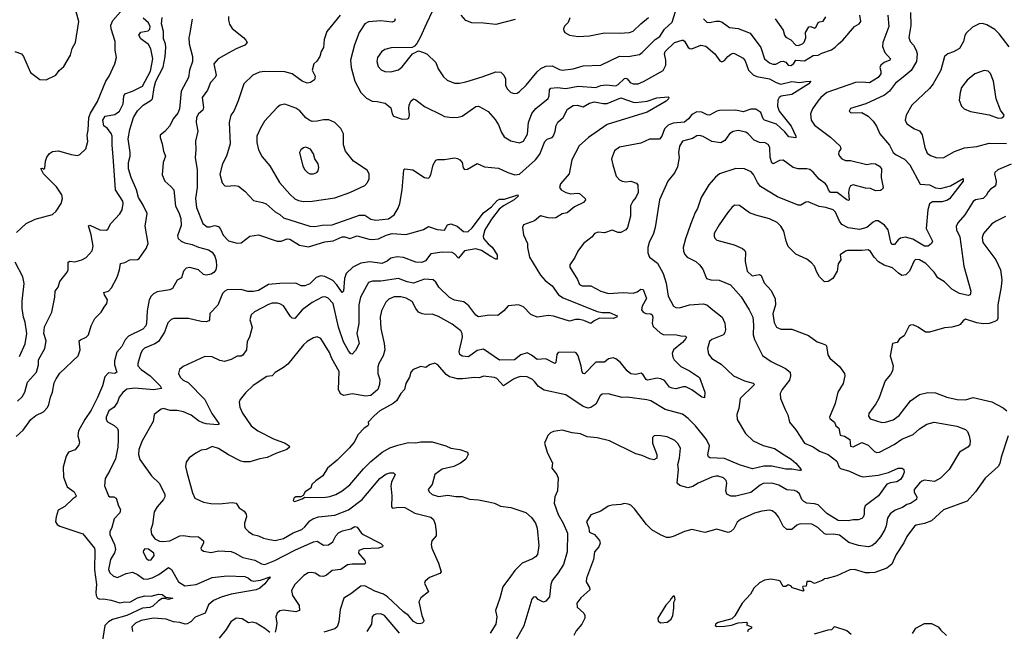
# Model space of a CAD drawing. Extents: x 1771496 to 1971148, y 471553 to 643630.
# Tile 40 of 256: x 1816083 to 1823965, y 534699 to 539599. Entities that reach past the tile are written whole.
import ezdxf

# ---------------------------------------------------------------- set-up
doc = ezdxf.new("R2010")
doc.units = 0

msp = doc.modelspace()

# ---------------------------------------------------------------- linework, layer by layer
at = {"layer": '0CON10XD'}
for points in [[(1816045, 539343.8), (1816097.5, 539325), (1816113.9, 539303.9), (1816170, 539175), (1816245, 539120), (1816295, 539116.7), (1816372.5, 539155), (1816398.3, 539191.7), (1816436.2, 539225), (1816488.8, 539315), (1816502.7, 539367.3), (1816530, 539415), (1816556, 539585), (1816533.6, 539673.6), (1816503.9, 539703.9), (1816460.9, 539730.9), (1816403.4, 539783.4), (1816248.3, 539891.7), (1816170.3, 539970.3), (1816160.9, 539990.9), (1816150.3, 540050.3), (1816117.8, 540087.8), (1816064.6, 540124.6)], [(1819386, 539665), (1819340.5, 539569.5), (1819288, 539455), (1819262.3, 539407.7), (1819243.6, 539386.4), (1819225, 539376.7), (1819055.6, 539374.4), (1819005, 539358.6), (1818979.3, 539340.7), (1818948.6, 539295), (1818941.4, 539265), (1818952.6, 539222.6), (1818976.4, 539196.4), (1819005, 539184.4), (1819055, 539180), (1819115, 539196.9), (1819145, 539220.8), (1819226.7, 539325), (1819275, 539350), (1819325, 539334), (1819345, 539321.2), (1819414.3, 539255), (1819432.9, 539205), (1819475, 539140), (1819505, 539114.2), (1819565, 539090.8), (1819605, 539090), (1819655, 539101.9), (1819785, 539140), (1819895, 539181.9), (1819935, 539179.2), (1819960, 539155), (1819970.8, 539125), (1819973.2, 539073.2), (1819985, 539043.8), (1820015, 539015.8), (1820045, 539007.5), (1820065, 539010.8), (1820085, 539024.2), (1820138.6, 539075), (1820225, 539180), (1820255, 539206.9), (1820295, 539226.7), (1820345, 539230), (1820405, 539198.9), (1820425, 539195.6), (1820515, 539203.8), (1820595, 539228.9), (1820735.4, 539234.6), (1820885, 539305.5), (1820955, 539303.5), (1821045, 539319.5), (1821067.1, 539335), (1821170.4, 539439.6), (1821206.5, 539465), (1821245, 539523.3), (1821305, 539580), (1821355, 539734.4)], [(1816055, 536260.4), (1816109.8, 536310.2), (1816173.3, 536396.7), (1816212.7, 536427.3), (1816273.1, 536456.9), (1816305, 536492.9), (1816316.7, 536515), (1816329.1, 536575), (1816345.4, 536615), (1816360.1, 536689.9), (1816375, 536721.1), (1816405, 536766.5), (1816550, 536905), (1816567.4, 536955), (1816560.6, 537025), (1816570, 537035), (1816614.5, 537055), (1816633.8, 537075), (1816656.2, 537145), (1816685, 537206.2), (1816734.6, 537255.4), (1816758.5, 537295), (1816779.6, 537325), (1816785.3, 537354.7), (1816761.1, 537395), (1816757, 537413), (1816795, 537424.6), (1816818.5, 537451.5), (1816863.8, 537535), (1816882.8, 537595), (1816890, 537645), (1816925, 537653.2), (1816965.3, 537674.7), (1817025, 537678.8), (1817040, 537685), (1817095, 537765.5), (1817110.7, 537805), (1817086.7, 537943.3), (1817104.7, 538045), (1817072.7, 538112.7), (1817034.1, 538175), (1817019.4, 538235), (1816976.2, 538335), (1816955.5, 538405), (1816953.5, 538455), (1816967.5, 538505), (1816967.8, 538535), (1816951.9, 538645), (1816965, 538720), (1816994.6, 538815), (1817025, 538868.6), (1817070.8, 538915), (1817135, 538952.9), (1817145.4, 538965), (1817158.8, 539055), (1817172.6, 539105), (1817231.9, 539218.1), (1817248.4, 539305), (1817254.2, 539375), (1817250.6, 539405), (1817235.4, 539445), (1817234.7, 539505), (1817218.2, 539565), (1817222.9, 539615)], [(1816057.1, 537895), (1816134.3, 537965), (1816208.2, 538001.8), (1816345, 538038.9), (1816374.3, 538065), (1816414.2, 538125), (1816425.8, 538165), (1816421.2, 538195), (1816378.8, 538258.8), (1816273.3, 538365), (1816253.6, 538406.4), (1816265, 538410), (1816275, 538402.5), (1816285, 538410), (1816290.5, 538465), (1816301.5, 538498.5), (1816322.7, 538527.3), (1816345, 538542.7), (1816395, 538548.8), (1816495, 538517.5), (1816545, 538510), (1816565, 538517.5), (1816613.3, 538565), (1816628.3, 538621.7), (1816623, 538673), (1816632.2, 538715), (1816637.7, 538815), (1816650.8, 538849.2), (1816707, 538943), (1816773.5, 539105), (1816800.6, 539145), (1816845.7, 539245), (1816857.5, 539295), (1816847.8, 539355), (1816848.2, 539425), (1816815.5, 539525), (1816813.5, 539555), (1816828.6, 539591.4), (1816889.1, 539660.9)], [(1816065, 536542.9), (1816103.8, 536576.2), (1816124.5, 536615), (1816144.7, 536695.3), (1816218.6, 536775), (1816233.3, 536835), (1816234.5, 536875), (1816285.5, 536964.5), (1816295.6, 537025), (1816277.8, 537085), (1816281.8, 537138.2), (1816340, 537255), (1816365.6, 537375), (1816366, 537425), (1816392.5, 537455), (1816405, 537501.2), (1816464.2, 537575), (1816470, 537595), (1816470, 537655), (1816485, 537663.8), (1816525, 537660), (1816580, 537675), (1816615.5, 537694.5), (1816664.3, 537745.7), (1816671.1, 537785), (1816655.3, 537875), (1816635, 537947.5), (1816645, 537952), (1816726.1, 537913.9), (1816777.7, 537912.3), (1816788.8, 537921.2), (1816813.2, 537966.8), (1816885, 538043.3), (1816904.2, 538075), (1816911.4, 538125), (1816908.1, 538145), (1816850.5, 538235), (1816834.7, 538464.7), (1816822.6, 538595), (1816823.6, 538665), (1816816, 538686), (1816786.1, 538726.1), (1816757.9, 538747.9), (1816749.1, 538795), (1816767.5, 538825), (1816845, 538840.4), (1816880.9, 538865), (1816912.5, 538925), (1816916.9, 538985), (1816925, 539004.3), (1816985, 539026.6), (1817065, 539067.1), (1817131.4, 539185), (1817149.3, 539285), (1817132.9, 539365), (1817115, 539399.1), (1817053.3, 539445), (1817038.1, 539475), (1817052.4, 539497.6), (1817110.9, 539509.1), (1817126.2, 539523.8), (1817127.9, 539545), (1817115, 539574.2), (1817071.6, 539611.6)], [(1818649.4, 539635), (1818542, 539505), (1818520.9, 539439.1), (1818514.2, 539375.8), (1818496.7, 539345), (1818486.7, 539305), (1818463, 539267), (1818437.5, 539245), (1818423.3, 539195), (1818448.8, 539145), (1818443, 539117), (1818410, 539095), (1818385, 539090), (1818345, 539106.9), (1818265, 539164.4), (1818205, 539181.9), (1818045, 539184.5), (1818002.1, 539177.9), (1817950, 539155), (1817876.7, 539085), (1817832.1, 538947.9), (1817796.2, 538865), (1817774, 538835), (1817761.4, 538775), (1817766.9, 538605), (1817738.9, 538505), (1817705.6, 538444.4), (1817685, 538360), (1817705, 538292.5), (1817725, 538267.5), (1817735, 538263.8), (1817805, 538271.2), (1817835, 538263.8), (1817885, 538226.2), (1817955, 538150), (1818027.5, 538135), (1818055, 538122.5), (1818128.9, 538058.9), (1818165, 538038.9), (1818195, 538012.5), (1818405, 537944.4), (1818445, 537941.9), (1818505, 537952.9), (1818585.9, 537955.9), (1818803.1, 538033.1), (1818845, 538031.9), (1818895, 538000.8), (1818935, 537991.4), (1819035, 538004.3), (1819082, 538035), (1819112.2, 538087.8), (1819125, 538127.5), (1819144.4, 538235), (1819158.8, 538395), (1819166.1, 538403.9), (1819231.2, 538395), (1819325, 538335.7), (1819355, 538330), (1819365, 538336.2), (1819374.3, 538355), (1819391.9, 538435), (1819415, 538472), (1819431.2, 538478.8), (1819485, 538477.5), (1819565, 538490.8), (1819587.3, 538487.3), (1819606.7, 538475), (1819623.9, 538453.9), (1819631.9, 538411.9), (1819645, 538399.2), (1819668, 538402), (1819745, 538447.5), (1819805, 538420), (1819915, 538408.9), (1819992, 538375), (1820045.5, 538355.5), (1820085, 538361.5), (1820213.3, 538476.7), (1820248.1, 538521.9), (1820286.4, 538623.6), (1820305, 538641.5), (1820345, 538654.5), (1820355, 538667.1), (1820370.6, 538705), (1820378.7, 538751.3), (1820391.9, 538778.1), (1820435, 538815.6), (1820468.8, 538881.2), (1820515, 538910), (1820545, 538914.6), (1820595, 538900), (1820645, 538930.9), (1820685, 538941.5), (1820755, 538926.2), (1820785, 538926.8), (1820895, 538973.3), (1820995, 538936.9), (1821015, 538935.3), (1821105, 538946.2), (1821182.9, 538972.9), (1821275, 538980), (1821280, 538975), (1821277.5, 538965), (1821257.5, 538945), (1821225, 538928), (1821105, 538858.9), (1820785, 538757.8), (1820635.8, 538655), (1820561.3, 538588.7), (1820502.2, 538475), (1820482.2, 538365), (1820413.1, 538285), (1820404.4, 538255), (1820416.9, 538235), (1820455, 538215.4), (1820495, 538203.6), (1820545, 538210), (1820565, 538205.6), (1820609.2, 538165), (1820612.5, 538155), (1820596.2, 538135), (1820525, 538100.5), (1820465, 538051.9), (1820425, 538042.5), (1820375, 538011.5), (1820350.4, 538009.6), (1820312.5, 538012.5), (1820252.2, 538027.8), (1820205, 537986), (1820117.5, 537955), (1820108.8, 537935), (1820116.5, 537875), (1820148.1, 537805), (1820147.8, 537775), (1820164.4, 537695), (1820252.5, 537552.5), (1820289.4, 537509.4), (1820345.3, 537465.3), (1820395.6, 537395), (1820435, 537370.8), (1820705, 537261.8), (1820745, 537252.2), (1820805, 537252), (1820866, 537225), (1820862.5, 537215), (1820835, 537204.4), (1820725, 537207.7), (1820682.7, 537187.3), (1820655, 537164), (1820598.5, 537188.5), (1820565, 537196.2), (1820533, 537197), (1820485, 537184.2), (1820355, 537222.7), (1820315, 537228.2), (1820225, 537214.3), (1820175, 537238.1), (1820115, 537299.4), (1820075, 537314), (1819994.1, 537305.9), (1819960, 537265), (1819911.2, 537228.8), (1819845, 537231.1), (1819755, 537218.6), (1819735, 537232.5), (1819677.6, 537307.6), (1819639.7, 537339.7), (1819565, 537351.4), (1819522.7, 537372.7), (1819437.5, 537455), (1819415.4, 537495.4), (1819394.3, 537514.3), (1819325, 537518.9), (1819235, 537487.5), (1819185, 537498.2), (1819115, 537524.6), (1818974.7, 537504.7), (1818907.2, 537502.8), (1818875, 537492.9), (1818811.1, 537375), (1818798.5, 537315), (1818797.9, 537165), (1818780.9, 537085), (1818799.4, 537005), (1818770.2, 536949.8), (1818745, 536920), (1818735, 536922), (1818715, 536945.7), (1818675, 537019.2), (1818635, 537136), (1818591.8, 537325), (1818550.2, 537370.2), (1818525, 537378.1), (1818505, 537375.6), (1818425, 537333.3), (1818344.7, 537275.3), (1818285, 537206), (1818265, 537208), (1818250.7, 537220.7), (1818195, 537305.8), (1818165, 537322.9), (1818146.4, 537326.4), (1818105, 537326.5), (1818075, 537318.2), (1817962.1, 537257.9), (1817935.6, 537234.4), (1817924.3, 537195), (1817943.8, 537135), (1817924, 537055), (1817905, 537020), (1817898.8, 536955), (1817868.8, 536911.2), (1817855, 536904), (1817825, 536902), (1817775, 536875.6), (1817721.7, 536861.7), (1817685, 536867.5), (1817625, 536898.1), (1817565, 536899.4), (1817390.9, 536819.1), (1817363.3, 536796.7), (1817355.7, 536765), (1817367.5, 536735), (1817392, 536712), (1817431.7, 536691.7), (1817565, 536555.6), (1817622.2, 536445), (1817678, 536365), (1817676.7, 536355), (1817665.7, 536354.3), (1817575, 536362.1), (1817549.5, 536369.5), (1817515.9, 536385.9), (1817455, 536430), (1817395, 536457.3), (1817345, 536466.5), (1817287.6, 536467.6), (1817235, 536484), (1817215, 536478), (1817158.8, 536435), (1817151.4, 536378.6), (1817064.6, 536225.4), (1817038.1, 536155), (1817034.3, 536114.3), (1817045.6, 536075.6), (1817138.1, 535945), (1817202.3, 535882.3), (1817244.2, 535795), (1817244.3, 535775), (1817235.6, 535755), (1817183.6, 535696.4), (1817160, 535655), (1817146.5, 535555), (1817132.9, 535515), (1817137.1, 535477.1), (1817165, 535440), (1817201.7, 535421.7), (1817228.3, 535418.3), (1817285, 535424.5), (1817364.5, 535464.5), (1817395, 535466.8), (1817445, 535457.5), (1817515.8, 535455.8), (1817554.1, 535424.1), (1817554.2, 535405), (1817534.4, 535365), (1817535.8, 535355), (1817555, 535340), (1817615, 535328.9), (1817675, 535344.3), (1817775, 535338.1), (1817808.8, 535325), (1817868.9, 535288.9), (1817965, 535270), (1818018.9, 535238.9), (1818044.7, 535234.7), (1818125, 535266.1), (1818285, 535349.1), (1818435, 535415.4), (1818465, 535421.9), (1818515, 535389.5), (1818555, 535390.9), (1818590.8, 535415), (1818614, 535465), (1818635, 535487.5), (1818666.7, 535505), (1818735, 535520), (1818765, 535537.5), (1818785, 535534), (1818817.5, 535487.5), (1818834, 535474), (1818975, 535402.5), (1818991.2, 535385), (1818986.7, 535375), (1818955, 535364.6), (1818835, 535360.5), (1818798.8, 535345), (1818796, 535325), (1818845.6, 535265), (1818851.2, 535245), (1818844, 535236), (1818745, 535237.3), (1818708.6, 535231.4), (1818655, 535193.3), (1818583.3, 535185), (1818540.2, 535149.8), (1818515, 535138.5), (1818485, 535140.5), (1818448.8, 535165), (1818420.7, 535170.7), (1818393.5, 535166.5), (1818357.1, 535145), (1818287, 535073), (1818260, 535025), (1818265.8, 534985), (1818319.4, 534905), (1818324.3, 534865.7), (1818294.3, 534854.3), (1818195, 534868.1), (1818165, 534864), (1818145.6, 534844.4), (1818134.3, 534815), (1818140.6, 534765), (1818135.7, 534725.7), (1818128.9, 534691.1)], [(1817464, 539604), (1817443, 539477)], [(1817753.5, 539625), (1817753.6, 539595), (1817762.2, 539562.2), (1817785, 539527.1), (1817874.3, 539455), (1817894, 539435), (1817903.3, 539415), (1817886.7, 539395), (1817815, 539365.6), (1817757.1, 539332.9), (1817672, 539285), (1817638, 539245), (1817655.4, 539155), (1817647.1, 539135), (1817610.5, 539095), (1817585.4, 539035), (1817543.1, 538975), (1817555.5, 538895), (1817548.1, 538875), (1817515, 538844.3), (1817499.6, 538815), (1817495.5, 538775), (1817509.4, 538705), (1817490, 538625), (1817494.4, 538555), (1817488.9, 538495), (1817503.9, 538395), (1817503.8, 538255), (1817491.1, 538165), (1817499.1, 538095), (1817550, 537965), (1817585, 537939.4), (1817605, 537938.9), (1817645, 537951.1), (1817675, 537941.1), (1817691.6, 537921.6), (1817711.2, 537871.2)], [(1819090, 539605), (1819084.1, 539585.9), (1819065, 539580), (1818975, 539589.5), (1818875, 539582.5), (1818845.4, 539564.6), (1818801.5, 539495), (1818764, 539396), (1818731.5, 539275), (1818735.6, 539215), (1818765.5, 539105), (1818815, 539015.8), (1818859.8, 538969.8), (1818905, 538947.1), (1818945, 538944.3), (1819008.7, 538928.7), (1819055, 538892.5), (1819064, 538845), (1819076.7, 538825), (1819145, 538801.2), (1819186.4, 538803.6), (1819199.3, 538810.7), (1819203.9, 538836.1), (1819197.1, 538885), (1819200.8, 538915), (1819215, 538946.2), (1819235, 538964), (1819255, 538955.8), (1819324.6, 538904.6), (1819465, 538833.1), (1819485, 538824.3), (1819545, 538814.4), (1819592.4, 538817.6), (1819625, 538826.9), (1819735, 538902.5), (1819755.6, 538905.6), (1819795.6, 538885.6), (1819832.7, 538862.7), (1819889.8, 538799.8), (1819917.2, 538757.2), (1819939.2, 538695), (1819961.1, 538661.1), (1820015, 538628), (1820085, 538612), (1820115, 538626.2), (1820148.3, 538681.7), (1820156.7, 538775), (1820181.9, 538848.1), (1820213.6, 538886.3), (1820313.8, 538966.2), (1820322, 538988), (1820323.9, 539036.1), (1820335, 539050), (1820385, 539056.7), (1820455, 539046.9), (1820555, 539066.2), (1820695, 539056.2), (1820735, 539072.5), (1820778, 539078), (1820855, 539069.4), (1820875, 539080.6), (1820925, 539127.3), (1820935, 539129.5), (1820945.3, 539125.3), (1820970.8, 539095), (1820995, 539084.5), (1821035, 539084.6), (1821077.4, 539102.6), (1821235, 539192.5), (1821254.6, 539235.4), (1821254.6, 539275), (1821244.6, 539325), (1821251.2, 539345), (1821325, 539415.7), (1821385, 539436), (1821395, 539436), (1821405, 539426.2), (1821435, 539376.7), (1821447.5, 539367.5), (1821465, 539365.8), (1821535, 539394.3), (1821575, 539385.6), (1821648.8, 539325), (1821688.3, 539268.3), (1821705, 539260), (1821725, 539272), (1821750.8, 539305), (1821775, 539322.9), (1821795, 539331.4), (1821805, 539328.6), (1821875, 539290.6), (1821889.4, 539269.4), (1821918.1, 539195), (1821955, 539157.1), (1821985, 539142.7), (1822084.6, 539124.6), (1822138, 539095), (1822175, 539082.3), (1822265, 539103.1), (1822324.5, 539094.5), (1822375.5, 539104.5), (1822417.5, 539107.5), (1822399.2, 539085), (1822265, 539000), (1822180, 538985), (1822162.9, 538975), (1822151.1, 538955), (1822150.4, 538905), (1822163.8, 538865), (1822258.5, 538745), (1822295.8, 538665), (1822295, 538652.5), (1822239.7, 538659.7), (1822209.1, 538699.1), (1822141.3, 538761.3), (1822045, 538792.5), (1822034.3, 538805), (1822015, 538856), (1821975, 538880.8), (1821935, 538880.8), (1821875, 538860), (1821815, 538873.3), (1821685, 538871.5), (1821663.7, 538866.3), (1821605, 538834.2), (1821586.8, 538836.8), (1821545, 538858.6), (1821505, 538859.4), (1821465, 538840), (1821435.9, 538804.1), (1821405, 538776.7), (1821315, 538770.8), (1821275, 538752.7), (1821245.3, 538724.7), (1821223.5, 538665), (1821205, 538641.2), (1821125, 538641.8), (1821055, 538610), (1820885, 538578.6), (1820845, 538548.8), (1820821.2, 538485), (1820830, 538435), (1820858.8, 538345), (1820885, 538316), (1820905, 538304.3), (1820935, 538298.6), (1820975, 538305.7), (1821019.5, 538289.5), (1821032.7, 538272.7), (1821034.2, 538215), (1821016.4, 538173.6), (1820991.2, 538145), (1820972.7, 538107.3), (1820972.9, 538025), (1820948.6, 537935), (1820935, 537914.2), (1820895, 537892.9), (1820875, 537892.9), (1820825, 537912.5), (1820765, 537891.5), (1820715, 537897.5), (1820685.8, 537885), (1820665, 537858.8), (1820596.2, 537805), (1820551.2, 537745), (1820527, 537693), (1820486.2, 537635), (1820486, 537615), (1820547.6, 537517.6), (1820565, 537476.5), (1820585, 537466.9), (1820655, 537465.4), (1820735, 537422.9), (1820796, 537406), (1820915, 537412.5), (1820995, 537407.5), (1821025, 537417.5), (1821055, 537440), (1821075, 537436), (1821100, 537365), (1821065.7, 537305), (1821061.4, 537275), (1821075, 537254.3), (1821095.6, 537245.6), (1821135, 537242.5), (1821145, 537233.8), (1821150.5, 537215), (1821146.3, 537166.3), (1821155, 537142), (1821210.8, 537090.8), (1821235, 537077.5), (1821340, 537075), (1821375, 537065.4), (1821414, 537064), (1821420, 537055), (1821415.8, 537045), (1821388.7, 537011.3), (1821316.2, 536953.8), (1821306.7, 536925), (1821310.5, 536895), (1821322.5, 536875), (1821375, 536820.9), (1821445, 536784.6), (1821525, 536731.4), (1821568.8, 536615), (1821565, 536570), (1821545, 536574), (1821465, 536633.3), (1821415, 536656.9), (1821395, 536658), (1821335, 536641.1), (1821305.5, 536645.5), (1821285.5, 536655.5), (1821245, 536707.1), (1821215, 536721.9), (1821185, 536726.5), (1821110, 536710), (1821097.3, 536717.3), (1821075, 536753.3), (1821057.3, 536767.3), (1821014.2, 536755.8), (1820975, 536761.9), (1820945, 536784.4), (1820892.1, 536852.1), (1820855, 536881.4), (1820835, 536889.2), (1820797.3, 536882.7), (1820765, 536853.8), (1820695, 536853.8), (1820605, 536761.2), (1820595, 536763.3), (1820587, 536777), (1820576.5, 536823.5), (1820555, 536905.8), (1820538.6, 536928.6), (1820524.5, 536935.5), (1820395, 536932.5), (1820382.5, 536917.5), (1820375, 536852.5), (1820365.7, 536844.3), (1820295, 536881.1), (1820225, 536876), (1820181.5, 536911.5), (1820145, 536930), (1820095.4, 536914.6), (1820045.4, 536874.6), (1819925, 536870), (1819795, 536958.5), (1819745, 536949.5), (1819675, 536899.1), (1819625, 536902.9), (1819607.2, 536917.2), (1819601.4, 536941.4), (1819628.8, 537055), (1819625.4, 537085), (1819613.3, 537105), (1819545, 537159.2), (1819435, 537222.2), (1819385, 537238.6), (1819333.2, 537236.8), (1819305, 537241.1), (1819275.3, 537255.3), (1819253.6, 537283.7), (1819225, 537340), (1819177.3, 537367.3), (1819135, 537379.6), (1819081.5, 537378.5), (1819039.5, 537360.5), (1819014.5, 537335), (1818979.5, 537265), (1818969.6, 537215), (1818973.5, 537125), (1819000.5, 537005), (1819005.5, 536955), (1818992.9, 536905), (1818958.5, 536845), (1818950.4, 536815), (1818950.9, 536765), (1818965.5, 536715), (1818964.7, 536675), (1818949.6, 536635), (1818895, 536589), (1818855, 536581.8), (1818745, 536601.5), (1818677.6, 536587.6), (1818651.6, 536601.6), (1818636.5, 536635), (1818640.6, 536780.6), (1818582.7, 536885)], [(1820050.1, 539599.9), (1819895, 539559.4), (1819795, 539570.4), (1819702.6, 539572.6), (1819655, 539592.5), (1819616.2, 539635)], [(1823214.3, 539655.7), (1823216.6, 539553.4), (1823200, 539455), (1823211.4, 539425), (1823239.4, 539395), (1823260.5, 539355), (1823267.3, 539325), (1823261.8, 539265), (1823218.7, 539191.3), (1823155, 539137.5), (1823095, 539089.5), (1823045, 539025.5), (1823005, 538993.8), (1822856.6, 538923.4), (1822732.9, 538887.1), (1822723.3, 538865), (1822732.5, 538855), (1822745, 538852.5), (1822825, 538856.2), (1822875, 538825.8), (1822915.8, 538785), (1822942, 538745), (1822969.2, 538685), (1823045, 538592.5), (1823075, 538534.4), (1823099.2, 538515), (1823165, 538480.6), (1823210, 538435), (1823292.3, 538282.3), (1823365, 538275.5), (1823415, 538251.1), (1823454.5, 538245.5), (1823535, 538267.1), (1823583.8, 538296.2), (1823635, 538326.2), (1823636, 538305), (1823527.5, 538162.5), (1823505, 538150), (1823465, 538140), (1823390.8, 538139.2), (1823367.5, 538122.5), (1823352.2, 538075), (1823340.6, 537925), (1823389.2, 537825), (1823381.2, 537805), (1823355, 537784), (1823325, 537785.4), (1823231.7, 537841.7), (1823175, 537857.3), (1823135, 537848.8), (1823115.6, 537835), (1823085, 537797.1), (1823065, 537798.8), (1823055.5, 537815.5), (1823034.5, 537915), (1823005, 537951.5), (1822955, 537987.5), (1822935, 537986.9), (1822915, 537976.7), (1822865, 537934.5), (1822805, 537918.7), (1822715, 537930), (1822665, 537959.1), (1822644.6, 537985), (1822615, 538057.5), (1822595, 538075.6), (1822535, 538093.8), (1822481.9, 538101.9), (1822395, 538140.8), (1822375, 538136), (1822335, 538112), (1822315, 538112.5), (1822149.3, 538179.3), (1822013.3, 538263.3), (1821988.2, 538295), (1821957.8, 538357.8), (1821938.9, 538378.9), (1821885, 538403.1), (1821815, 538407.1), (1821686.3, 538363.7), (1821652.8, 538337.2), (1821600.6, 538275), (1821539.2, 538175), (1821509.2, 538085), (1821490, 538055), (1821452.6, 537957.4), (1821414.1, 537844.1), (1821394.3, 537775), (1821397.1, 537745), (1821407.6, 537717.6), (1821425, 537697.5), (1821495, 537662), (1821526.2, 537635), (1821550.6, 537600.6), (1821581.2, 537525), (1821615, 537515.6), (1821682.8, 537512.8), (1821774.5, 537474.5), (1821857.8, 537377.8), (1821921.9, 537275), (1821951.4, 537215), (1821957.5, 537155), (1821953.8, 537073.8), (1821966.6, 537036.6), (1822029.7, 536909.7), (1822099.1, 536859.1), (1822213, 536803), (1822250, 536775), (1822254.4, 536745), (1822245, 536711.2), (1822186, 536635), (1822172, 536605), (1822173.8, 536565), (1822211.2, 536475), (1822232.3, 536432.3), (1822246.2, 536375), (1822295, 536313.8), (1822364.3, 536205), (1822435, 536175.7), (1822485, 536141.9), (1822555, 536115.6), (1822625, 536060.8), (1822643.1, 536015), (1822655, 536003.6), (1822725, 535980.5), (1822805, 535943.8), (1822835, 535937.5), (1822955, 535948.5), (1823038.5, 535971.5), (1823115, 536005.7), (1823146.4, 536006.4), (1823160, 535995), (1823162.5, 535975), (1823153.8, 535945), (1823133.3, 535915), (1823105, 535897.5), (1823055, 535889.5), (1823025, 535876.7), (1822957, 535783), (1822852, 535705), (1822843, 535677), (1822844.4, 535635), (1822835, 535612), (1822825, 535602), (1822795, 535591.9), (1822755, 535591.8), (1822715, 535583.1), (1822635, 535587.3), (1822545, 535642.1), (1822475, 535710.9), (1822445, 535720.4), (1822385.4, 535725.4), (1822359.5, 535739.5), (1822345.5, 535755.5), (1822325, 535801.2), (1822305, 535819.2), (1822285, 535826.9), (1822225, 535833.5), (1822159.6, 535869.6), (1822105, 535884.5), (1822035, 535882.7), (1822009.6, 535870.4), (1821935, 535810.6), (1821815, 535780.9), (1821775, 535781.9), (1821745, 535798.8), (1821735.7, 535825), (1821743.5, 535885), (1821738, 535908), (1821717.7, 535927.7), (1821675, 535940.5), (1821655, 535942.2), (1821625, 535934.4), (1821513.6, 535886.4), (1821470.5, 535859.5), (1821430.6, 535849.4), (1821366.4, 535866.4), (1821346.9, 535886.9), (1821357.1, 535995), (1821351.4, 536035), (1821364.4, 536085), (1821374, 536165), (1821352.3, 536202.3), (1821327.3, 536227.3), (1821265, 536256.2), (1821215.9, 536265.9), (1821165, 536266.7), (1821149.3, 536250.7), (1821150, 536205), (1821183.3, 536115), (1821182.5, 536085), (1821158.3, 536071.7), (1821125, 536080), (1821065, 536108.6), (1821015, 536120.8), (1820805, 536224.4), (1820705, 536248.1), (1820625, 536255.6), (1820571.2, 536281.2), (1820505, 536290), (1820425, 536311.2), (1820355, 536300), (1820331.7, 536288.3), (1820311.7, 536268.3), (1820283.8, 536205), (1820305.8, 536135), (1820347.1, 536045), (1820343.1, 536005), (1820381.9, 535955), (1820394.3, 535925), (1820388.6, 535825), (1820367.8, 535775), (1820360.8, 535725), (1820393.3, 535635), (1820434.5, 535565), (1820468.5, 535485), (1820465.6, 535335), (1820436.1, 535233.9), (1820393.8, 535166.2), (1820345.6, 535105), (1820334.4, 535075), (1820323.8, 534975), (1820295, 534941.2), (1820277.3, 534932.7), (1820234.5, 534954.5), (1820215, 534976), (1820195, 534971.2), (1820182.7, 534957.3), (1820117.8, 534742.2), (1820041.4, 534605)], [(1820487.6, 539612.4), (1820472.7, 539577.3), (1820444.2, 539545.8), (1820436.7, 539525), (1820438.3, 539508.3), (1820447, 539497), (1820485, 539474), (1820555, 539464.2), (1820645, 539469.2), (1820765, 539492.5), (1820885, 539489.5), (1820965, 539496.4), (1820995, 539505.5), (1821055, 539565.6), (1821118.1, 539615)], [(1821556.3, 539606.3), (1821585, 539579.4), (1821605, 539575.6), (1821655, 539586.7), (1821685, 539586.7), (1821707.8, 539577.8), (1821765, 539535.6), (1821835, 539527.5), (1821929.5, 539489.5), (1822016.7, 539376.7), (1822045.6, 539285), (1822084.2, 539254.2), (1822112.6, 539242.6), (1822135, 539242.5), (1822175, 539264.5), (1822195, 539265.5), (1822215, 539257.8), (1822235, 539235.6), (1822255, 539232.1), (1822276.2, 539243.8), (1822296.4, 539273.6), (1822365, 539270.4), (1822435, 539311.5), (1822475, 539313.5), (1822505, 539331.4), (1822581.5, 539358.5), (1822612, 539378), (1822636.9, 539405), (1822671.1, 539435), (1822766, 539544), (1822804, 539565), (1822811.1, 539575), (1822815.5, 539585), (1822807.9, 539635)], [(1822130.8, 539605), (1822195.7, 539515), (1822204.3, 539475), (1822215, 539458), (1822255, 539436.4), (1822295, 539393.3), (1822315, 539392.3), (1822349.2, 539405), (1822362.4, 539417.6), (1822375.6, 539454.4), (1822372.9, 539495), (1822399.5, 539540.5), (1822415, 539544.7), (1822445, 539531.5), (1822455, 539535.6), (1822475.6, 539575), (1822485, 539582.1), (1822515, 539585.7), (1822535, 539622)], [(1823033.8, 539635), (1823040.8, 539545), (1822993.6, 539415), (1822990.9, 539385), (1823009.5, 539335), (1823054.2, 539285), (1823047.5, 539275), (1823002, 539255), (1822976, 539235), (1822967.5, 539215), (1822977.8, 539185), (1822976.9, 539165), (1822955.7, 539134.3), (1822886.7, 539093.3), (1822827.5, 539097.5)], [(1824005, 539381.9), (1823925, 539484.4), (1823889.5, 539519.5), (1823825, 539556.7), (1823791.7, 539568.3), (1823763.3, 539566.7), (1823710.9, 539539.1), (1823659.5, 539490.5), (1823648.3, 539471.7), (1823638.8, 539425), (1823605, 539368.8), (1823559.1, 539340.9), (1823513.3, 539325), (1823487.5, 539305), (1823455.6, 539195), (1823396, 539084), (1823365, 539047.5), (1823225.8, 538915), (1823179.2, 538835), (1823170.6, 538795), (1823183.8, 538763.8), (1823245, 538724.2), (1823285, 538708), (1823306.4, 538676.4), (1823330, 538575), (1823348.8, 538528.8), (1823375, 538509.6), (1823425, 538491.4), (1823480, 538495), (1823565, 538542.9), (1823647.6, 538572.4), (1823745, 538582.2), (1823845, 538610.6), (1823982.4, 538607.6)], [(1817443, 539477), (1817437.8, 539455), (1817440.9, 539405), (1817466.7, 539305), (1817466.2, 539263.8), (1817441.8, 539195), (1817435.5, 539135), (1817377.1, 539025), (1817363.8, 538885), (1817350.4, 538849.6), (1817311.2, 538805), (1817285, 538747.5), (1817245.9, 538704.1), (1817207, 538673), (1817206.7, 538655), (1817224.1, 538604.1), (1817234.3, 538545), (1817250.6, 538505), (1817231.1, 538455), (1817223.6, 538355), (1817245, 538305.8), (1817293.5, 538263.5), (1817316.4, 538235), (1817330.9, 538105), (1817358.2, 538055), (1817374, 538005), (1817375, 537950), (1817347.3, 537867.3), (1817351.6, 537845), (1817375, 537824.1), (1817405, 537811.2), (1817465, 537798.6), (1817515, 537776.5), (1817595, 537756.2), (1817625, 537735.4), (1817644.8, 537705), (1817656.2, 537666.2), (1817659.8, 537625), (1817653.3, 537595), (1817636.5, 537573.5), (1817615, 537559.2), (1817575, 537551.8), (1817555, 537558.5), (1817515, 537594.1), (1817445, 537612.5), (1817415, 537609.2), (1817393.5, 537585), (1817378.9, 537531.1), (1817345, 537512.5), (1817306, 537444), (1817285, 537433.8), (1817185, 537418.4), (1817155, 537402.8), (1817135, 537382.9), (1817120.5, 537355), (1817103.9, 537265), (1817099.6, 537165), (1817091.8, 537145), (1817069.9, 537120.1), (1816955, 537064.4), (1816927.5, 537035), (1816900.1, 536979.9), (1816861.2, 536935), (1816843.5, 536865), (1816842.2, 536835), (1816860, 536775), (1816844.6, 536765.4), (1816795, 536768.6), (1816765, 536738.2), (1816745.2, 536664.8), (1816705, 536572.5), (1816655, 536471.1), (1816605, 536396.8), (1816555.3, 536305), (1816547.7, 536265), (1816562.5, 536215), (1816557.9, 536192.1), (1816527.9, 536152.1), (1816475, 536134), (1816455, 536103.3), (1816430, 536015), (1816432.9, 535935), (1816462.5, 535855), (1816518.8, 535815), (1816536, 535785), (1816533.3, 535775), (1816508.9, 535761.1), (1816445, 535700), (1816391.7, 535668.3), (1816374.4, 535615), (1816370.6, 535575), (1816383.4, 535553.4), (1816405, 535541.1), (1816588.8, 535478.8), (1816681.2, 535365), (1816686, 535345), (1816682.3, 535192.3), (1816698, 535075), (1816691.9, 535011.9), (1816695.3, 534985.3), (1816706.9, 534965), (1816725, 534957.5), (1816755, 534958.6), (1816815, 534947.6), (1816885, 534926.9), (1816925, 534935.4), (1816965, 534933.2), (1817025, 534967.6), (1817085, 534984.1), (1817135, 534980.8), (1817195, 534995.3), (1817224.4, 534994.4), (1817253.6, 534973.6), (1817310, 534965), (1817275, 534952.7), (1817245, 534962.5), (1817225, 534960.5), (1817195, 534942.7), (1817149.4, 534900.6), (1817125, 534890.9), (1817065, 534883), (1816942.1, 534825), (1816825, 534792.8), (1816794.7, 534775), (1816765.2, 534744.8), (1816745.4, 534625)], [(1823915, 538810), (1823945, 538812.5), (1823962.5, 538825), (1823963.3, 538835), (1823934.2, 538874.2), (1823900, 538965), (1823878.9, 539105), (1823855, 539166.7), (1823835, 539186.2), (1823805, 539192), (1823728.8, 539165), (1823668, 539115), (1823622.9, 539055), (1823610.8, 539015), (1823604, 538955), (1823623.3, 538905), (1823644.1, 538884.1), (1823695, 538864.3), (1823845, 538837.5), (1823915, 538810)], [(1822827.5, 539097.5), (1822775, 539094.5), (1822545, 539016.5), (1822496.9, 538975), (1822472.2, 538945), (1822428.5, 538885), (1822413.6, 538845), (1822420, 538795), (1822445, 538754.2), (1822575, 538656.9), (1822650, 538585), (1822656.7, 538565), (1822640, 538540), (1822638.8, 538525), (1822646, 538505), (1822663.8, 538485), (1822695, 538469.4), (1822735, 538470), (1822865, 538439.5), (1822905, 538446.9), (1822932.9, 538442.9), (1822965, 538425.6), (1822982.5, 538405), (1822979.4, 538335), (1822995.4, 538255.4), (1822989.3, 538240.7), (1822975, 538230), (1822935, 538228.8), (1822895, 538247.5), (1822855, 538248.8), (1822754.5, 538275.5), (1822735, 538268.6), (1822722.8, 538247.2), (1822718.9, 538215), (1822723.9, 538156.1), (1822718.6, 538151.4), (1822705, 538155.7), (1822627.5, 538215), (1822575, 538214.6), (1822557.5, 538235), (1822547.8, 538265), (1822533.1, 538285), (1822482.1, 538322.1), (1822435, 538377.9), (1822408.3, 538398.3), (1822385, 538404.6), (1822315.4, 538404.6), (1822275, 538414.6), (1822195, 538474.6), (1822165, 538471.1), (1822115, 538444), (1822105, 538450.8), (1822090, 538495), (1822086.9, 538575), (1822075, 538598), (1822051.7, 538611.7), (1822005, 538615.4), (1821962.6, 538632.6), (1821915.7, 538685), (1821895, 538696.5), (1821835, 538710.5), (1821795, 538703.1), (1821765, 538684.2), (1821728.2, 538631.8), (1821695, 538612.9), (1821622.9, 538622.9), (1821555, 538662.5), (1821525, 538670.5), (1821505, 538667.5), (1821468, 538648), (1821390, 538625), (1821364.5, 538585), (1821356, 538536), (1821363.3, 538495), (1821349.7, 538420.3), (1821328, 538375), (1821272.5, 538305), (1821205, 538156.7), (1821171.1, 537935), (1821155.6, 537885), (1821120.8, 537815), (1821110.8, 537775), (1821110.5, 537730.5), (1821125, 537696.7), (1821187.6, 537647.6), (1821233.1, 537565), (1821257.6, 537487.6), (1821274.4, 537385), (1821318, 537305), (1821335, 537294.3), (1821365, 537290.6), (1821445, 537314.4), (1821555, 537321.1), (1821585, 537314.2), (1821632, 537275), (1821705.6, 537215), (1821727, 537167), (1821732.5, 537115), (1821728.3, 537091.7), (1821716, 537074), (1821625, 537037.9), (1821605, 537020.8), (1821589.5, 536965), (1821598, 536918), (1821623.8, 536883.8), (1821698.3, 536838.3), (1821796.1, 536746.1), (1821885, 536705.6), (1821955, 536687.5), (1821965.7, 536675), (1821849.5, 536565), (1821838.9, 536485), (1821823.1, 536435), (1821825.6, 536395), (1821894.6, 536284.6), (1821954.7, 536224.7), (1822035, 536186.4), (1822125, 536162.5), (1822201.9, 536111.9), (1822258.4, 536078.4), (1822295, 536046.7), (1822338.8, 535995), (1822333.6, 535986.4), (1822325, 535986), (1822265, 535998.2), (1822215, 535998.8), (1822105, 536022.7), (1822039.4, 536020.6), (1821949.8, 535999.8), (1821845, 536032.9), (1821725, 536084.6), (1821608.9, 536088.9), (1821596.5, 536096.5), (1821592.6, 536112.6), (1821604.5, 536185), (1821580, 536235), (1821493.6, 536345), (1821435, 536403.5), (1821388.5, 536438.5), (1821250.8, 536475), (1821135.7, 536545), (1821103.8, 536553.8), (1820945, 536575.5), (1820905, 536571.5), (1820795, 536600.6), (1820745, 536598), (1820730.8, 536585), (1820695, 536519.2), (1820655, 536491.5), (1820635, 536487.7), (1820595, 536501.2), (1820455, 536594.5), (1820282, 536632), (1820235, 536660), (1820205, 536700.6), (1820187.1, 536715), (1820145, 536736.5), (1820095, 536740), (1820065, 536733.3), (1820035, 536720), (1819955, 536665.5), (1819901.4, 536725), (1819885, 536733.3), (1819795, 536742.5), (1819765, 536730.8), (1819725, 536732.9), (1819628.6, 536721.4), (1819585, 536721.1), (1819559.1, 536729.1), (1819525, 536738.6), (1819496.2, 536755), (1819430, 536835), (1819405.9, 536845.9), (1819362.5, 536835), (1819335, 536813.3), (1819295, 536820), (1819232.5, 536795), (1819213.3, 536775), (1819203.9, 536736.1), (1819173.8, 536685), (1819164, 536635), (1819135, 536603.8), (1819099.2, 536545), (1819074.2, 536525), (1818965.4, 536464.6), (1818920, 536425), (1818874, 536375), (1818876.7, 536355), (1818868.8, 536345), (1818840.8, 536325), (1818793.6, 536276.4), (1818760.6, 536215), (1818722.5, 536167.5), (1818625, 536070), (1818546, 536005), (1818510, 535945), (1818453.3, 535905), (1818422.5, 535875), (1818413.3, 535845), (1818367.5, 535815), (1818353.3, 535786.7), (1818333, 535777), (1818295, 535776.7), (1818277.5, 535765), (1818272.5, 535745), (1818285, 535740), (1818345, 535760), (1818366.2, 535773.8), (1818515, 535770.6), (1818565, 535778.1), (1818613.8, 535795), (1818665, 535824.4), (1818725, 535873.3), (1818835, 536001.4), (1818895, 536060), (1818986, 536135), (1819045, 536168.1), (1819109.3, 536190.7), (1819195, 536210.9), (1819255, 536208.2), (1819295, 536215.5), (1819385, 536217.3), (1819495, 536185.5), (1819535, 536165.6), (1819606.7, 536155), (1819666.7, 536135), (1819672.5, 536115), (1819655, 536077.5), (1819612.5, 536045), (1819558.3, 536018.3), (1819465, 535996.7), (1819407.5, 535955), (1819383.9, 535876.1), (1819353.3, 535835), (1819360, 535815), (1819383.8, 535795), (1819435, 535779.4), (1819511.7, 535788.3), (1819575, 535778.9), (1819625, 535779.5), (1819685, 535756.2), (1819755, 535751.2), (1819836.4, 535736.4), (1819883.8, 535725), (1819932.4, 535702.4), (1820015, 535690.6), (1820135, 535649.5), (1820180.2, 535610.2), (1820211.1, 535565), (1820224.4, 535525), (1820239.5, 535385), (1820227.5, 535315), (1820213.2, 535296.8), (1820189.3, 535280.7), (1820105, 535246), (1820045.7, 535185), (1820011.1, 535138.9), (1819950, 535055), (1819927.8, 534965), (1819890.8, 534865), (1819902.2, 534815), (1819894.5, 534755.5), (1819849.2, 534685)], [(1818355, 538143.5), (1818425, 538144.6), (1818605, 538172.7), (1818727, 538213), (1818845, 538270), (1818866.6, 538293.4), (1818882, 538325), (1818880.8, 538365), (1818865, 538393.8), (1818755, 538466.2), (1818690, 538545), (1818674.4, 538595), (1818674.4, 538685), (1818655, 538727.5), (1818605, 538774.4), (1818556.8, 538796.8), (1818515, 538796.7), (1818464.5, 538784.5), (1818425, 538784.4), (1818405, 538791.1), (1818373.3, 538813.3), (1818325, 538867.5), (1818295, 538890.8), (1818205, 538921.2), (1818167.5, 538915), (1818145, 538896.2), (1818044, 538785), (1818010.6, 538729.4), (1817981.9, 538665), (1817981.8, 538615), (1817994.4, 538555), (1818025, 538500.8), (1818085, 538428), (1818163.1, 538293.1), (1818245, 538200), (1818285, 538164.4), (1818315, 538151.1), (1818355, 538143.5)], [(1818435, 538364.4), (1818461.2, 538375), (1818472.4, 538387.6), (1818478.9, 538415), (1818472.9, 538445), (1818445.7, 538485), (1818435.8, 538525), (1818411.2, 538561.2), (1818375, 538576.2), (1818355, 538573.3), (1818334.2, 538555.8), (1818324.2, 538535), (1818350, 538425), (1818365, 538396.2), (1818386.2, 538375), (1818405, 538364.4), (1818435, 538364.4)], [(1824019.8, 538440.2), (1823912, 538395), (1823889.2, 538375), (1823885.8, 538365), (1823900, 538305), (1823896.9, 538275), (1823885, 538258.6), (1823855, 538241.1), (1823835, 538220.8), (1823819.6, 538190.4), (1823795, 538165.7), (1823735, 538155.7), (1823716.8, 538143.2), (1823649.2, 538035), (1823595, 537973.8), (1823580, 537945), (1823583.1, 537915), (1823608.5, 537858.5), (1823641.9, 537625), (1823697.8, 537425), (1823691.2, 537395), (1823675, 537388.1), (1823605, 537404.6), (1823545, 537440), (1823485, 537497.7), (1823431.9, 537531.9), (1823402.7, 537575), (1823335.5, 537645), (1823285, 537674.5), (1823255, 537676.7), (1823242.2, 537667.8), (1823205, 537584.2), (1823175.4, 537554.6), (1823145, 537550), (1823117.6, 537567.6), (1823070.7, 537610.7), (1823003.4, 537633.4), (1822958.3, 537658.3), (1822921.9, 537695), (1822895, 537741.2), (1822875, 537754), (1822825, 537748.6), (1822710.5, 537749.5), (1822692.5, 537745), (1822651.2, 537715), (1822656.2, 537675), (1822636.1, 537643.9), (1822626.7, 537585), (1822593.6, 537526.4), (1822555, 537502.5), (1822525, 537497.5), (1822485, 537537.5), (1822463.8, 537575), (1822446.7, 537625), (1822421.2, 537651.2), (1822385, 537679.2), (1822295, 537720.8), (1822235, 537782), (1822217.5, 537825), (1822200, 537905), (1822175, 537945.8), (1822145.8, 537975), (1822084.5, 538004.5), (1821975, 538032.5), (1821925, 538051.4), (1821845, 538109.2), (1821805, 538112), (1821783.8, 538095), (1821748.9, 538051.1), (1821682.7, 537955), (1821643.6, 537885), (1821641.5, 537865), (1821647.4, 537847.4), (1821665, 537833.5), (1821803.3, 537795), (1821870, 537765), (1821888.8, 537748.8), (1821894, 537735), (1821891.7, 537661.7), (1821905.5, 537585), (1821947, 537547), (1822005, 537556.6), (1822019.4, 537549.4), (1822041.5, 537491.5), (1822098.7, 537428.7), (1822131.1, 537361.1), (1822133.2, 537315), (1822111.9, 537241.9), (1822122.6, 537172.6), (1822140.6, 537135), (1822175, 537120), (1822265, 537119.4), (1822398, 537068), (1822467.9, 537017.9), (1822506.1, 537003.9), (1822532.5, 536995), (1822541.2, 536985), (1822552, 536915), (1822568.3, 536888.3), (1822645, 536821.2), (1822686.2, 536765), (1822688.8, 536745), (1822676, 536685), (1822632.9, 536615), (1822611.4, 536525), (1822566, 536415), (1822568.8, 536405), (1822604.4, 536375), (1822616.1, 536345), (1822639.7, 536325), (1822651.1, 536271.1), (1822685, 536261.5), (1822728.5, 536235), (1822735, 536180.8), (1822755, 536176.5), (1822825, 536210.8), (1822875, 536188.9), (1822925, 536140), (1822945, 536132.5), (1822965, 536134.6), (1823083.3, 536196.7), (1823145, 536238.1), (1823234.6, 536275.4), (1823285, 536320.6), (1823345, 536359.4), (1823402.5, 536375), (1823585, 536341.4), (1823655.5, 536315.5), (1823669.7, 536299.7), (1823684, 536265), (1823692.5, 536225), (1823688.3, 536191.7), (1823673.8, 536175), (1823607.2, 536132.8), (1823524, 535995), (1823453.8, 535925), (1823405, 535898.6), (1823325, 535909.4), (1823305, 535901.9), (1823285.6, 535885), (1823243.5, 535835), (1823244, 535814), (1823264.2, 535775), (1823260.8, 535755), (1823215, 535722.5), (1823185, 535713.8), (1823150, 535690), (1823090.8, 535669.2), (1823050.9, 535639.1), (1823029.5, 535605), (1823020.5, 535545), (1823009.5, 535515), (1822974.4, 535455), (1822928.8, 535401.2), (1822905.3, 535384.7), (1822875, 535374.5), (1822796.7, 535386.7)], [(1817711.2, 537871.2), (1817755, 537825.8), (1817825, 537808), (1817855, 537811.6), (1817925.8, 537864.2), (1817995, 537875.9), (1818145, 537825.4), (1818175, 537825.4), (1818225, 537842.1), (1818245, 537839.6), (1818322.6, 537792.6), (1818395, 537778), (1818525, 537818.1), (1818591.8, 537828.2), (1818665, 537860.3), (1818685, 537860), (1818725, 537846.5), (1818785, 537867.9), (1818879.9, 537839.9), (1818905, 537837.8), (1818956.4, 537843.6), (1819017.5, 537872.5), (1819065, 537886), (1819175, 537877.8), (1819250.9, 537899.1), (1819315, 537917.5), (1819355, 537941.1), (1819425, 537918.9), (1819485, 537913.8), (1819506.7, 537955), (1819535, 537964), (1819585, 537945.6), (1819635, 537901.5), (1819670.7, 537899.3), (1819705, 537930.5), (1819795, 538051.1), (1819859.6, 538100.4), (1819905, 538150), (1819925, 538160), (1819965, 538160.8), (1820070, 538195), (1820073.3, 538185), (1820041.2, 538155), (1819955, 538107.1), (1819920.2, 538079.8), (1819859.4, 538000.6), (1819805.7, 537915), (1819794.2, 537865), (1819795.8, 537845), (1819832.2, 537802.2), (1819865, 537775.7), (1819906, 537714), (1819905, 537680), (1819895, 537680), (1819855, 537701.9), (1819778.8, 537748.8), (1819735, 537762.5), (1819645, 537746.7), (1819595, 537688), (1819562.7, 537722.7), (1819545, 537733.1), (1819465, 537737.3), (1819375, 537723.5), (1819332.3, 537667.7), (1819302.7, 537652.7), (1819255.3, 537655.3), (1819155, 537693.6), (1819105, 537698.5), (1819055, 537686.9), (1819025, 537664.6), (1818983.4, 537646.6), (1818885, 537657.7), (1818815, 537647.5), (1818748.9, 537615), (1818695.9, 537564.1), (1818683.8, 537525), (1818676.1, 537425), (1818665, 537413.1), (1818622.7, 537475), (1818590.3, 537510.3), (1818525, 537540.3), (1818494.1, 537545.9), (1818456.9, 537533.1), (1818406.8, 537483.2), (1818365, 537466.5), (1818337.5, 537467.5), (1818295, 537488.5), (1818165, 537485.9), (1818073.8, 537476.2), (1817995, 537429.7), (1817955, 537420.2), (1817910.2, 537420.3), (1817855, 537438.5), (1817745, 537434.5), (1817725.4, 537424.6), (1817706.9, 537405), (1817668.8, 537311.2), (1817604, 537245), (1817603.8, 537195), (1817596.7, 537185), (1817575, 537179.4), (1817535, 537181.2), (1817435, 537204.2), (1817315.9, 537204.1), (1817295, 537196.2), (1817269.1, 537170.9), (1817243.3, 537095), (1817195, 537021.2), (1817165, 537001.1), (1817082.5, 536967.5), (1817065, 536952.5), (1817051.8, 536928.2), (1817029.4, 536845), (1817029.4, 536825), (1817054.4, 536795), (1817126.9, 536745), (1817207.8, 536665), (1817218.8, 536645), (1817154.7, 536634.7), (1817005, 536646.5), (1816942.1, 536637.9), (1816907.9, 536612.1), (1816880.8, 536575), (1816865.6, 536534.4), (1816840.8, 536495), (1816796.9, 536465), (1816774.4, 536415), (1816775.7, 536395), (1816786.8, 536376.8), (1816838.7, 536348.7), (1816865, 536323.3), (1816871.4, 536305), (1816871.4, 536235), (1816867.9, 536175), (1816849.5, 536080.5), (1816805, 535986.2), (1816767, 535923), (1816763, 535863), (1816795, 535783.3), (1816806, 535776), (1816835.6, 535775.6), (1816856, 535765), (1816874.3, 535704.3), (1816890, 535675), (1816885, 535647.5), (1816838.8, 535601.2), (1816820.3, 535529.7), (1816804, 535495), (1816806, 535475), (1816843.2, 535393.2), (1816851.5, 535355), (1816842.8, 535327.2), (1816809.1, 535275), (1816794.6, 535194.6), (1816805, 535166), (1816835, 535140), (1816865, 535130), (1816935, 535162.2), (1816985, 535172.5), (1817025, 535154.4), (1817075, 535118.9), (1817105, 535115.5), (1817145, 535126.5), (1817195.9, 535154.1), (1817275, 535209.5), (1817298.1, 535195), (1817355.3, 535095.3), (1817405, 535063.8), (1817496.6, 535073.4), (1817625, 535129.6), (1817745, 535143.1), (1817885, 535137.8), (1817915, 535125.3), (1817936.2, 535106.2), (1817955, 535101.4), (1818011.2, 535108.8), (1818087.5, 535135), (1818086.2, 535125), (1818068.6, 535111.4), (1818045, 535078), (1818005, 535044.5), (1817975, 535032.3), (1817775, 534997.5), (1817695, 534972), (1817635, 534945.4), (1817595, 534910.8), (1817568, 534845), (1817489.1, 534810.9), (1817453.1, 534775), (1817425, 534758.9), (1817407.4, 534757.4), (1817365, 534770.5), (1817315, 534775.5), (1817255, 534797.1), (1817155, 534804.6), (1817055, 534786.4), (1817010, 534765), (1816980, 534735), (1816985, 534697.5)], [(1823975, 538020.9), (1823900, 537985), (1823865, 537962.5), (1823799.5, 537885), (1823787.3, 537852.7), (1823792.5, 537815), (1823897.5, 537675), (1823934.2, 537595), (1823944.4, 537515), (1823940.3, 537459.7), (1823914.5, 537315.5), (1823914.4, 537205.6), (1823908, 537192), (1823890.2, 537179.8), (1823845, 537165.4), (1823795, 537161.5), (1823745, 537170), (1823655, 537200), (1823635, 537187.5), (1823612.5, 537157.5), (1823595, 537149.2), (1823545, 537135.8), (1823485, 537131.2), (1823365, 537096.2), (1823335, 537096.7), (1823275.7, 537135.7), (1823235, 537153.3), (1823215, 537152.5), (1823202.5, 537145), (1823163.3, 537065), (1823127, 537043), (1823107, 537013), (1823070, 537005), (1823051.2, 536905), (1823076.2, 536825), (1823071.2, 536785), (1823053.8, 536755), (1823010, 536705), (1822960, 536565), (1822937.5, 536522.5), (1822880, 536445), (1822876.7, 536423.3)], [(1816080.6, 536899.4), (1816127.9, 537002.1), (1816141.1, 537085), (1816128.4, 537175), (1816113.8, 537215), (1816102.5, 537285), (1816103.1, 537345), (1816119.6, 537485), (1816108.3, 537538.3), (1816047.7, 537655)], [(1818582.7, 536885), (1818563.7, 536933.7), (1818495, 537043.8), (1818465, 537058), (1818435, 537049.2), (1818385, 537020.8), (1818356, 536995), (1818230.3, 536839.7), (1818195, 536812), (1818127, 536773), (1818103.3, 536746.7), (1818060.9, 536739.1), (1817952, 536668), (1817891.1, 536608.9), (1817848, 536555), (1817840.8, 536535), (1817844.5, 536494.5), (1817866.3, 536446.3), (1817935, 536345.6), (1817990, 536305), (1818115, 536241.5), (1818208.8, 536205), (1818240, 536185), (1818242.5, 536175), (1818222, 536155), (1818132.9, 536122.9), (1818065, 536092.3), (1818005, 536081.5), (1817925, 536057.5), (1817875, 536057.1), (1817852.4, 536062.4), (1817755, 536113.8), (1817675, 536164.5), (1817625, 536178.9), (1817575, 536156.7), (1817535, 536150.8), (1817493.6, 536126.4), (1817440.3, 536089.7), (1817415.7, 536055), (1817411.7, 536018.3), (1817420, 535975), (1817467.6, 535807.6), (1817485, 535766.7), (1817554.2, 535734.2), (1817613.2, 535723.2), (1817681.3, 535721.3), (1817785, 535730.6), (1817815.7, 535725.7), (1817838.8, 535688.8), (1817881.2, 535661.2), (1817896.7, 535636.7), (1817897.8, 535615), (1817883.3, 535565), (1817883, 535543), (1817888, 535525), (1817915, 535498), (1817950, 535475), (1817995, 535463.1), (1818035, 535444.3), (1818083.4, 535433.4), (1818127, 535427), (1818195, 535443.3), (1818271.8, 535488.2), (1818341.1, 535515), (1818365.5, 535535), (1818405.6, 535585), (1818428.8, 535601.2), (1818475, 535616.2), (1818605, 535630), (1818715, 535671.8), (1818825, 535754.5), (1818965, 535923.1), (1819015, 535957.3), (1819045, 535967.5), (1819075, 535968), (1819088, 535955), (1819058.9, 535895), (1819053.3, 535865), (1819062.2, 535785), (1819060, 535695), (1819066.7, 535686.7), (1819115, 535692.2), (1819165, 535689.5), (1819245, 535644.6), (1819375, 535613.8), (1819395.6, 535595.6), (1819408.5, 535558.5), (1819417.9, 535495), (1819416, 535465), (1819382, 535425), (1819376, 535394), (1819383.1, 535365), (1819436.9, 535245), (1819456.2, 535175), (1819447.7, 535162.3), (1819365, 535131.2), (1819328.3, 535101.7), (1819323.8, 535085), (1819356, 535015), (1819294.1, 534965.9), (1819278.8, 534935), (1819301.4, 534825), (1819318.8, 534785), (1819316.7, 534775), (1819305.9, 534764.1), (1819285, 534760), (1819265, 534762), (1819235, 534778), (1819195.3, 534825.3), (1819155.2, 534855.2), (1819027.5, 534975), (1818995, 534997.1), (1818925, 535020.8), (1818885, 535042.4), (1818845, 535062.7), (1818815, 535059.5), (1818735, 534998.6), (1818678.8, 534965), (1818647.3, 534872.7), (1818638.6, 534775), (1818625.5, 534735), (1818605, 534719.2), (1818517, 534693)], [(1822876.7, 536423.3), (1822891.4, 536401.4), (1822985, 536371.9), (1823015, 536373.1), (1823075, 536393.1), (1823122.2, 536427.8), (1823215, 536544.3), (1823285, 536595.7), (1823352.3, 536612.3), (1823415, 536608.6), (1823505, 536575.8), (1823586.6, 536556.6), (1823655, 536554.5), (1823715, 536571.5), (1823865, 536538.1), (1823955, 536490), (1823985.4, 536465.4)], [(1823995.6, 536265), (1823939.5, 536095), (1823928, 536042), (1823915, 536019.2), (1823811.4, 535925), (1823733.7, 535816.3), (1823668, 535742), (1823478.9, 535671.1), (1823382, 535585), (1823325, 535563.5), (1823259.7, 535550.3), (1823245, 535540.8), (1823185, 535458), (1823161.1, 535408.9), (1823099.4, 535315), (1823065, 535238), (1823024.6, 535205.4), (1822928.9, 535171.1), (1822885, 535166.5), (1822855, 535167.5), (1822766.4, 535193.6), (1822728.3, 535191.7), (1822625, 535142.5), (1822548.3, 535121.7), (1822525, 535120), (1822511.7, 535108.3), (1822445, 535082.5), (1822415, 535097.5), (1822383, 535097), (1822378.3, 535061.7), (1822352.5, 535057.5), (1822348.3, 535051.7), (1822360, 535025), (1822355, 535020), (1822268.3, 535048.3), (1822255, 535062.5), (1822235, 535070), (1822215, 535058.8), (1822195, 535057.5), (1822170, 535100), (1822156.7, 535106.7), (1822095, 535116.7), (1822045, 535108.8), (1822005, 535086.7), (1821960, 535045), (1821933.6, 534996.4), (1821867.5, 534925), (1821807, 534823), (1821785, 534800), (1821675, 534768.8), (1821652.5, 534755), (1821650, 534745), (1821665, 534736.7), (1821725, 534739.2), (1821781.7, 534748.3), (1821834.1, 534765.9), (1821901.7, 534771.7), (1821910, 534765), (1821901.7, 534751.7), (1821940, 534735), (1821942.5, 534725), (1821915, 534710), (1821910, 534695)], [(1822796.7, 535386.7), (1822720.4, 535410.4), (1822645, 535470), (1822597.9, 535477.9), (1822545, 535473.9), (1822525, 535480), (1822471.4, 535531.4), (1822425, 535556.1), (1822330.7, 535559.3), (1822305, 535548.1), (1822265, 535515.7), (1822225, 535515.7), (1822195, 535542.5), (1822158.1, 535615), (1822135, 535644), (1822106.7, 535665), (1822085, 535670), (1822025, 535662.2), (1821964.5, 535645.5), (1821854.5, 535595.5), (1821825.9, 535574.1), (1821799.5, 535520.5), (1821775, 535498.8), (1821755, 535490), (1821665, 535516.2), (1821568.6, 535491.4), (1821465, 535515.7), (1821405, 535498), (1821315, 535459.2), (1821285, 535450.8), (1821261.7, 535451.7), (1821211.7, 535471.7), (1821142.7, 535512.7), (1821100, 535555), (1821005, 535680), (1820975, 535710), (1820955, 535717.5), (1820925, 535722.5), (1820896.1, 535713.9), (1820825, 535710), (1820795, 535702.5), (1820735, 535661.2), (1820655, 535633.3), (1820620, 535575), (1820638.5, 535528.5), (1820640.7, 535500.7), (1820645, 535493.1), (1820685, 535473.6), (1820725.7, 535425.7), (1820729.7, 535405), (1820718.5, 535375), (1820683.3, 535335), (1820677.8, 535275), (1820620.9, 535125), (1820618.6, 535095), (1820645, 535050), (1820647.8, 535032.2), (1820575, 534967.1), (1820544.4, 534925), (1820545, 534892.5), (1820598.8, 534845), (1820608, 534825), (1820608, 534805), (1820582, 534755), (1820538.3, 534701.7), (1820518, 534665)], [(1817115, 535267.5), (1817135, 535271.4), (1817159.2, 535305), (1817158, 535325), (1817115, 535357.1), (1817085, 535359.2), (1817073, 535347), (1817071.4, 535335), (1817094.4, 535285), (1817115, 535267.5)], [(1821215, 534767.5), (1821265, 534773.3), (1821297.5, 534795), (1821312.5, 534825), (1821320, 534885), (1821318.3, 534931.7), (1821330, 534955), (1821325, 534980), (1821315, 534980), (1821295, 534960), (1821290, 534945), (1821255, 534907.5), (1821192.5, 534805), (1821195, 534780), (1821215, 534767.5)], [(1818085, 534688.6), (1818045, 534722.2), (1817975, 534765.4), (1817945, 534772.1), (1817915, 534767.5), (1817865, 534798.5), (1817816.8, 534803.2), (1817774.3, 534775), (1817737.2, 534712.8), (1817679.2, 534645)], [(1819124.2, 534684.2), (1819004, 534825), (1818975, 534838.6), (1818935, 534835.6), (1818915, 534827.3), (1818905.5, 534815), (1818900, 534755), (1818862.4, 534697.6)], [(1822445, 534678.1), (1822555, 534710), (1822585, 534712.5), (1822605, 534736.2), (1822705.5, 534705.5), (1822738.8, 534675)], [(1823229.4, 534680.6), (1823257.2, 534722.8), (1823327.3, 534762.7), (1823382.3, 534762.3), (1823435.8, 534735.8), (1823457, 534707), (1823502.5, 534665)]]:
    msp.add_lwpolyline(points, dxfattribs=at)

doc.saveas('drawing.dxf')
